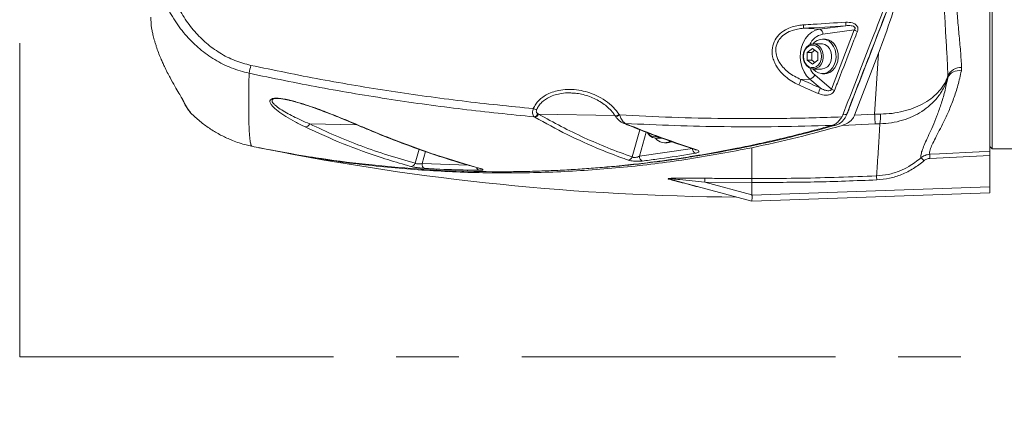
# Model space of a CAD drawing. Header units: millimetres. Extents: x 0 to 8410, y 0 to 5940.
# Tile 246 of 256: x 7191 to 7590, y 2754 to 2915. Entities that reach past the tile are written whole.
import ezdxf

# ---------------------------------------------------------------- set-up
doc = ezdxf.new("R2010")
doc.units = ezdxf.units.MM
doc.header["$LTSCALE"] = 10
doc.linetypes.add('CENTERX2', pattern=[20.32, 12.7, -2.54, 2.54, -2.54])

msp = doc.modelspace()

# ---------------------------------------------------------------- linework, layer by layer
at = {"color": 7, "linetype": 'CENTERX2', "lineweight": 0}
for q in [(7191.147203, 3351.432378), (7853.276078, 2778.379137)]:
    msp.add_line((7191.147203, 2778.379137), q, dxfattribs=at)
at = {"color": 7, "linetype": 'Continuous', "lineweight": 0}
for p, q in [((7583.800717, 3015.33632), (7583.800717, 2861.57839)), ((7584.800719, 2973.044798), (7584.800719, 2862.54482)), ((7244.40687, 2912.742898), (7244.552634, 2911.519334)), ((7517.000019, 2907.044813), (7516.068132, 2907.044813)), ((7509.907697, 2901.632473), (7512.074727, 2903.220222)), ((7509.907697, 2898.457095), (7509.907697, 2901.632473)), ((7511.754681, 2901.632473), (7509.907697, 2901.632473)), ((7511.754681, 2901.632473), (7512.998219, 2902.54359)), ((7511.754681, 2898.457095), (7511.754681, 2901.632473)), ((7512.074727, 2903.220222), (7514.241756, 2901.632473)), ((7515.768695, 2905.15475), (7512.382557, 2905.15475)), ((7514.241756, 2901.632473), (7514.241756, 2898.457095)), ((7512.074727, 2896.869347), (7509.907697, 2898.457095)), ((7511.754681, 2898.457095), (7509.907697, 2898.457095)), ((7512.998219, 2897.545979), (7511.754681, 2898.457095)), ((7514.241756, 2898.457095), (7512.074727, 2896.869347)), ((7529.098472, 2876.219675), (7538.784752, 2901.303694)), ((7512.382557, 2894.934818), (7515.768695, 2894.934818)), ((7516.068132, 2893.044755), (7517.000019, 2893.044755)), ((7414.905279, 2885.176465), (7414.676717, 2885.195181)), ((7259.962982, 2877.659008), (7260.231606, 2877.320573)), ((7260.207689, 2877.305076), (7260.395653, 2877.101705)), ((7432.194075, 2875.971839), (7432.314626, 2875.790164)), ((7520.097381, 2872.136399), (7519.845984, 2872.067139)), ((7448.553688, 2866.934821), (7451.136387, 2866.934821)), ((7285.202225, 2863.615834), (7286.026844, 2863.446736)), ((7287.922925, 2863.065288), (7297.84917, 2861.277625)), ((7452.239263, 2865.044758), (7453.171148, 2865.044758)), ((7583.800717, 2863.544747), (7584.800719, 2862.54482)), ((7584.800719, 2862.54482), (7607.800721, 2862.54482)), ((7583.800717, 2859.940931), (7583.800717, 2847.242758)), ((7413.188538, 2854.101464), (7414.744853, 2854.189798)), ((7414.744823, 2854.190633), (7415.602944, 2854.25286)), ((7487.500698, 2841.40198), (7454.323596, 2850.291774)), ((7487.500719, 2843.959496), (7487.500719, 2848.983452)), ((7583.800717, 2844.764874), (7487.500719, 2841.40198)), ((7487.500719, 2841.40198), (7487.500698, 2841.40198))]:
    msp.add_line(p, q, dxfattribs=at)
at = {"color": 8, "linetype": 'Continuous', "lineweight": 0}
for p, q in [((7508.463667, 2911.41288), (7514.90005, 2911.051557)), ((7514.90005, 2911.051557), (7525.599482, 2912.478611)), ((7528.99222, 2910.762832), (7516.25304, 2909.063742)), ((7519.7069, 2886.789009), (7528.99222, 2910.762832)), ((7537.212419, 2876.604125), (7538.784752, 2901.303694)), ((7572.422384, 2895.568177), (7572.323962, 2894.227192)), ((7507.378655, 2890.706346), (7510.934816, 2890.869424)), ((7515.12304, 2887.284562), (7510.934816, 2890.869424)), ((7513.003929, 2892.526552), (7519.7069, 2886.789009)), ((7566.804162, 2891.413614), (7566.857188, 2892.132923)), ((7257.21497, 2882.369206), (7257.600165, 2881.654427)), ((7399.599454, 2875.408814), (7399.349666, 2875.553057)), ((7400.9535, 2876.748607), (7401.20805, 2876.622722)), ((7401.20805, 2876.622722), (7432.106587, 2876.047537)), ((7433.831288, 2876.490757), (7433.951891, 2876.309082)), ((7529.098472, 2876.219675), (7537.212419, 2876.604125)), ((7537.212419, 2876.604125), (7539.593319, 2876.655504)), ((7308.524824, 2872.705147), (7327.521509, 2872.351453)), ((7439.043837, 2859.290764), (7442.2109, 2870.333001)), ((7537.422839, 2872.654841), (7524.080693, 2872.057483)), ((7539.340882, 2872.727797), (7537.422839, 2872.654841)), ((7444.787285, 2869.328425), (7441.995951, 2859.596178)), ((7351.207844, 2856.759355), (7352.824486, 2862.395928)), ((7441.995951, 2859.596178), (7463.440991, 2862.75284)), ((7487.500719, 2850.611732), (7487.500719, 2863.039538)), ((7355.433575, 2861.505434), (7354.036561, 2856.634543)), ((7583.800717, 2859.940931), (7559.554323, 2858.740852)), ((7354.036561, 2856.634543), (7372.622087, 2855.999395)), ((7465.087996, 2847.358033), (7464.843168, 2847.400353)), ((7487.500719, 2848.983452), (7468.463612, 2849.060461)), ((7468.463612, 2849.060461), (7487.500719, 2843.959496)), ((7487.513923, 2843.880341), (7583.800717, 2847.242758))]:
    msp.add_line(p, q, dxfattribs=at)
at = {"color": 8, "linetype": 'Continuous', "lineweight": 0, "flags": 128}
for points in [[(7510.934816, 2890.869424), (7509.669713, 2892.187521), (7508.620956, 2893.782184), (7507.825491, 2895.597622), (7507.311334, 2897.569582), (7507.096597, 2899.628803), (7507.188843, 2901.702687), (7507.584826, 2903.718159), (7508.270594, 2905.604169), (7509.221994, 2907.294438), (7510.405511, 2908.729241), (7511.779458, 2909.858272), (7513.295439, 2910.641477), (7514.90005, 2911.051557)], [(7508.441997, 2900.044725), (7508.589147, 2898.745939), (7509.018681, 2897.552416), (7509.695795, 2896.560714), (7510.565636, 2895.851419), (7511.557734, 2895.481631), (7512.591719, 2895.481631), (7513.583817, 2895.851419), (7514.453658, 2896.560714), (7515.130774, 2897.552416), (7515.560306, 2898.745939), (7515.707456, 2900.044725), (7515.560306, 2901.34351), (7515.130774, 2902.537152), (7514.453658, 2903.528735), (7513.583817, 2904.23815), (7512.591719, 2904.607818), (7511.557734, 2904.607818), (7510.565636, 2904.23815), (7509.695795, 2903.528735), (7509.018681, 2902.537152), (7508.589147, 2901.34351), (7508.441997, 2900.044725)], [(7257.262758, 2882.150695), (7257.311053, 2882.055447), (7257.600165, 2881.654427)], [(7433.831288, 2876.490757), (7433.415013, 2876.257107), (7433.026413, 2876.074359), (7432.689617, 2875.953838), (7432.425535, 2875.903175), (7432.250573, 2875.925347), (7432.193219, 2875.97315)], [(7433.951891, 2876.309082), (7433.535608, 2876.075432), (7433.147001, 2875.892684), (7432.810194, 2875.772163), (7432.546104, 2875.72138), (7432.371131, 2875.743672), (7432.314641, 2875.790164)], [(7524.368866, 2876.410768), (7525.226123, 2876.454517), (7525.871257, 2876.487419)], [(7537.212419, 2876.604125), (7537.247765, 2875.928208), (7537.281412, 2875.287578), (7537.312872, 2874.69165), (7537.341687, 2874.14901), (7537.367436, 2873.667523), (7537.389754, 2873.254106), (7537.40831, 2872.914955), (7537.422839, 2872.654841)], [(7521.591104, 2872.212455), (7520.946118, 2872.179672), (7520.097381, 2872.136399)], [(7559.519446, 2860.375568), (7563.513174, 2860.573217), (7579.488031, 2861.364529), (7583.800717, 2861.57839)], [(7377.481482, 2854.601309), (7377.580761, 2854.577109), (7377.812288, 2854.554817)]]:
    msp.add_lwpolyline(points, dxfattribs=at)
at = {"color": 7, "linetype": 'Continuous', "lineweight": 0, "flags": 128}
for points in [[(7512.297221, 2894.935891), (7512.380312, 2894.839093), (7513.385574, 2893.928334), (7514.525349, 2893.324182), (7515.742485, 2893.056914), (7516.975951, 2893.140242), (7518.163896, 2893.569634), (7519.246749, 2894.323871), (7520.170214, 2895.364806), (7520.887985, 2896.640584), (7521.364066, 2898.08695), (7521.574586, 2899.631545), (7521.508991, 2901.196763), (7521.17057, 2902.704284), (7520.57629, 2904.078529), (7519.755951, 2905.250356), (7518.750691, 2906.161234), (7517.610916, 2906.765387), (7516.39378, 2907.032535), (7515.160314, 2906.949327), (7513.972369, 2906.519816), (7512.889515, 2905.765698), (7512.297221, 2905.153558)], [(7517.000019, 2893.044755), (7517.907838, 2893.140242), (7519.095781, 2893.569634), (7520.178637, 2894.323871), (7521.1021, 2895.364806), (7521.81987, 2896.640584), (7522.295951, 2898.08695), (7522.506474, 2899.631545), (7522.440879, 2901.196763), (7522.102455, 2902.704284), (7521.508175, 2904.078529), (7520.687836, 2905.250356), (7519.682578, 2906.161234), (7518.542803, 2906.765387), (7517.325665, 2907.032535), (7517.000019, 2907.044813)], [(7508.941448, 2902.698562), (7508.942037, 2902.699873), (7509.634097, 2903.779313), (7510.529998, 2904.58183), (7511.563294, 2905.047938), (7512.657351, 2905.142829), (7513.731028, 2904.859707), (7514.704696, 2904.219434), (7515.506142, 2903.269574), (7516.075925, 2902.080581), (7516.371787, 2900.740549), (7516.371787, 2899.3489), (7516.075925, 2898.008988), (7515.506142, 2896.819875), (7514.704696, 2895.870015), (7513.731028, 2895.229861), (7512.657351, 2894.94662), (7511.563294, 2895.04163), (7510.529998, 2895.507619), (7509.634097, 2896.310136), (7508.949819, 2897.373483)], [(7515.768695, 2905.15475), (7516.043489, 2905.142829), (7517.117168, 2904.859707), (7518.090834, 2904.219434), (7518.89228, 2903.269574), (7519.462063, 2902.080581), (7519.757925, 2900.740549), (7519.757925, 2899.3489), (7519.462063, 2898.008988), (7518.89228, 2896.819875), (7518.090834, 2895.870015), (7517.117168, 2895.229861), (7516.043489, 2894.94662), (7515.768695, 2894.934818)], [(7525.973446, 2876.527474), (7525.973349, 2876.527235), (7525.955367, 2876.506374), (7525.920915, 2876.492903), (7525.871257, 2876.487419)], [(7453.171148, 2865.044758), (7454.078968, 2865.140245), (7455.019905, 2865.449593)]]:
    msp.add_lwpolyline(points, dxfattribs=at)
at = {"color": 8, "linetype": 'Continuous', "lineweight": 0}
for centre, radius, start, end in [((7574.547632, 2916.707466), 49.130485, 183.29943946, 184.93778375), ((7538.648535, 2914.493076), 30.34162, 183.17196297, 185.8265432), ((7514.284348, 2909.178126), 1.972012, 356.67475832, 71.80692667), ((7532.364847, 2916.341188), 6.51864, 238.84319465, 251.04025466), ((7517.645774, 2901.847179), 7.349727, 100.92328991, 156.2743826), ((7090.437264, 2938.2615), 198.736343, 346.89730669, 347.8396783), ((7518.744814, 2899.037664), 8.680572, 205.61272072, 228.59718892), ((7571.407822, 2889.203233), 5.106807, 79.66543259, 154.35268108), ((7572.223338, 2889.665132), 5.9064, 88.06876594, 155.30319046), ((7498.203546, 2892.81512), 9.414327, 332.4623996, 347.0561358), ((7510.287639, 2893.797825), 2.999062, 282.46206705, 334.9195677), ((7506.069695, 2889.332858), 9.282164, 332.45805671, 347.25161071), ((7523.082015, 2892.354445), 6.508877, 238.76561376, 250.94063327), ((7400.913335, 2883.09943), 4.612563, 245.96641442, 263.88144351), ((7399.007779, 2877.685248), 2.159428, 279.10955844, 334.29451535), ((7399.252008, 2877.541986), 2.161283, 279.25096231, 334.8282704), ((7518.003772, 2876.071115), 21.597455, 351.09471488, 1.55051166), ((7306.6584, 2873.480867), 2.021207, 272.05484812, 337.43132561), ((7329.828585, 2872.529828), 1.064531, 246.43631816, 273.16379397), ((7448.261339, 2870.658519), 3.204969, 211.31309579, 285.81416911), ((7465.678277, 2862.787022), 2.237547, 180.87530024, 241.98628603), ((7465.001154, 2863.292684), 1.16017, 250.65142991, 280.90278597), ((7437.176414, 2859.98824), 1.993425, 279.58021923, 339.51953086), ((7444.15769, 2859.551164), 2.162208, 178.80709509, 241.91646052), ((7552.451915, 2854.016779), 6.041161, 38.49748938, 54.54971041), ((7579.07829, 2859.97512), 19.562942, 178.82708698, 183.61731671), ((7349.448321, 2857.316542), 1.845638, 271.50016993, 342.42858597), ((7355.881154, 2856.315517), 1.871977, 170.1876719, 242.08284397), ((7377.62167, 2855.315671), 1.528037, 191.7326788, 246.76525464), ((7453.962051, 2848.937924), 1.401294, 75.0481155, 93.66097251), ((7451.458952, 2849.540047), 17.011421, 358.38450382, 3.87062844), ((7558.508384, 2851.203804), 20.487469, 178.79061396, 183.34061719), ((7464.898208, 2845.783022), 1.618267, 75.04414197, 91.94911328)]:
    msp.add_arc(centre, radius, start, end, dxfattribs=at)
at = {"color": 7, "linetype": 'Continuous', "lineweight": 0}
for centre, radius, start, end in [((7435.997416, 2873.964105), 1.106311, 246.25681811, 282.85214708), ((7448.550905, 2870.57916), 3.605934, 204.13411436, 294.18881115), ((7452.218022, 2869.763596), 4.696376, 217.02066516, 298.36083547), ((7487.500719, 3848.044765), 1005, 258.717778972, 269.646402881)]:
    msp.add_arc(centre, radius, start, end, dxfattribs=at)
at = {"color": 8, "linetype": 'Continuous', "lineweight": 0}
for centre, major_axis, ratio, start_param, end_param in [((7551.470919, 2600.030003), (3398.711114, 209.972845), 0.0920506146, 1.5727215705, 1.5777636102), ((6844.680936, 5046.096698), (4024.698143, -2446.646986), 0.3405066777, 5.0784496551, 5.0803592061)]:
    msp.add_ellipse(centre, major_axis=major_axis, ratio=ratio, start_param=start_param, end_param=end_param, dxfattribs=at)
at = {"color": 7, "linetype": 'Continuous', "lineweight": 0}
msp.add_ellipse((7530.481281, 2832.991236), major_axis=(42.974267, -11.018947), ratio=0.0667578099, start_param=3.1587082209, end_param=3.1834966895, dxfattribs=at)
at = {"color": 8, "linetype": 'Continuous', "lineweight": 0}
for points, knots in [([(7283.999569, 2893.208549), (7281.569676, 2893.859176), (7276.708987, 2895.160671), (7269.996362, 2898.589408), (7263.945674, 2902.939919), (7258.524064, 2908.238877), (7253.855136, 2914.396764), (7250.298603, 2920.775877), (7247.751758, 2926.980839), (7246.004055, 2932.848201), (7244.691634, 2939.257029), (7244.364723, 2943.728607), (7244.185782, 2946.176216)], [0, 0, 0, 0, 0.1041081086, 0.2082548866, 0.3110895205, 0.41397637, 0.5244851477, 0.6350525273, 0.7216756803, 0.8085216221, 0.8951904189, 1, 1, 1, 1]), ([(7248.852259, 2944.959805), (7249.013934, 2942.708306), (7249.375146, 2937.678036), (7251.102314, 2929.981218), (7253.883387, 2922.466953), (7257.540996, 2915.787544), (7261.740473, 2910.149039), (7266.62825, 2905.293326), (7272.077206, 2901.315089), (7278.132436, 2898.179203), (7282.520729, 2896.991717), (7284.714362, 2896.398112)], [0, 0, 0, 0, 0.1065226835, 0.2379916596, 0.3693865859, 0.4801328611, 0.5908138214, 0.69289811, 0.7949198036, 0.897483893, 1, 1, 1, 1]), ([(7566.857188, 2892.132923), (7566.774274, 2894.455417), (7566.608439, 2899.100657), (7566.126932, 2906.546925), (7565.677963, 2914.329051), (7565.290809, 2923.292131), (7565.353484, 2929.831695), (7565.389111, 2933.548972)], [0, 0, 0, 0, 0.186006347, 0.3720329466, 0.5613528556, 0.7506602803, 1, 1, 1, 1]), ([(7570.160805, 2934.924171), (7570.136286, 2933.069506), (7570.087153, 2929.352923), (7570.27297, 2923.135805), (7570.700871, 2916.334916), (7571.342431, 2909.059953), (7572.020101, 2902.075356), (7572.288295, 2897.737149), (7572.422384, 2895.568177)], [0, 0, 0, 0, 0.1273762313, 0.2552506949, 0.4392128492, 0.6232002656, 0.8116115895, 1, 1, 1, 1]), ([(7525.871257, 2876.487419), (7528.939041, 2884.412434), (7534.057069, 2897.633853), (7541.205566, 2916.163972), (7545.286392, 2926.768989), (7547.326802, 2932.071492)], [0, 0, 0, 0, 0.4279670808, 0.7139838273, 1, 1, 1, 1]), ([(7508.3534, 2912.814185), (7509.684039, 2912.897149), (7515.398888, 2913.253464), (7521.114099, 2913.607893), (7525.498587, 2913.879797)], [0, 0, 0, 0, 0.2328389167, 1, 1, 1, 1]), ([(7525.498587, 2913.879797), (7526.430783, 2913.875471), (7527.726124, 2913.86946), (7529.239154, 2913.230415), (7529.992899, 2912.604139), (7530.39177, 2911.843206), (7530.501286, 2911.024273), (7530.338206, 2910.480564), (7530.246916, 2910.176203)], [0, 0, 0, 0, 0.37017586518, 0.51438046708, 0.6598510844, 0.76381622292, 0.86778760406, 1, 1, 1, 1]), ([(7506.551302, 2888.462588), (7505.586695, 2888.935035), (7503.657984, 2889.879683), (7501.172528, 2891.708797), (7499.078719, 2893.761797), (7497.54983, 2895.840978), (7496.495648, 2897.936753), (7495.727366, 2900.404742), (7495.584023, 2903.48939), (7496.722362, 2906.793063), (7498.955388, 2909.469793), (7501.628647, 2911.192972), (7504.377487, 2912.209895), (7506.554856, 2912.66508), (7507.891324, 2912.775878), (7508.3534, 2912.814185)], [0, 0, 0, 0, 0.0866528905, 0.1732607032, 0.2497428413, 0.3261371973, 0.3849687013, 0.4437347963, 0.5408937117, 0.6384159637, 0.7280335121, 0.8225670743, 0.8926875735, 0.9628973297, 1, 1, 1, 1]), ([(7508.463667, 2911.41288), (7508.045366, 2911.381766), (7506.845179, 2911.292496), (7504.882961, 2910.915153), (7502.415005, 2910.061396), (7500.017486, 2908.604629), (7498.026755, 2906.314885), (7497.056545, 2903.465997), (7497.268066, 2900.828252), (7498.02421, 2898.734197), (7499.037668, 2896.945581), (7500.476302, 2895.181376), (7502.429811, 2893.441447), (7504.725629, 2891.897007), (7506.494156, 2891.103303), (7507.378655, 2890.706346)], [0, 0, 0, 0, 0.0379328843, 0.1088369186, 0.1796328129, 0.2729778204, 0.3598754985, 0.4537765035, 0.5484063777, 0.6069187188, 0.6655148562, 0.7432853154, 0.8211571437, 0.9105546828, 1, 1, 1, 1]), ([(7530.246916, 2910.176203), (7529.783791, 2908.979321), (7527.468179, 2902.994949), (7524.371839, 2895.003394), (7521.735811, 2888.21048), (7520.956556, 2886.20238)], [0, 0, 0, 0, 0.1497300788, 0.74864587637, 1, 1, 1, 1]), ([(7528.99222, 2910.762832), (7529.09982, 2910.915115), (7529.252877, 2911.131731), (7529.296113, 2911.44631), (7529.26582, 2911.647745), (7529.187173, 2911.810196), (7529.014106, 2912.00838), (7528.782287, 2912.158444), (7528.348297, 2912.341696), (7527.288881, 2912.574441), (7526.321039, 2912.519541), (7525.599482, 2912.478611)], [0, 0, 0, 0, 0.1207556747, 0.1717699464, 0.2011445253, 0.248153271, 0.27901867, 0.3570918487, 0.4075243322, 0.5582904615, 1, 1, 1, 1]), ([(7284.714362, 2896.398112), (7294.141879, 2894.451234), (7312.996906, 2890.557477), (7341.522301, 2885.808864), (7370.195687, 2881.793431), (7389.421739, 2879.85564), (7399.034767, 2878.886745)], [0, 0, 0, 0, 0.2495454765, 0.4990908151, 0.749545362, 1, 1, 1, 1]), ([(7572.323962, 2894.227192), (7571.88015, 2892.225562), (7570.992435, 2888.221894), (7569.19575, 2882.798897), (7567.213549, 2877.824179), (7565.213313, 2873.529061), (7563.356715, 2869.886755), (7561.740981, 2866.822251), (7560.437748, 2864.228455), (7559.695581, 2862.385982), (7559.411783, 2861.123156), (7559.483497, 2860.62519), (7559.519446, 2860.375568)], [0, 0, 0, 0, 0.111062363, 0.222147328, 0.3359437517, 0.4497434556, 0.5510638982, 0.6523675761, 0.7562577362, 0.8601111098, 0.92987619, 1, 1, 1, 1]), ([(7283.999569, 2893.208549), (7283.956867, 2891.076896), (7283.871463, 2886.813591), (7283.825805, 2881.326096), (7283.840856, 2876.514799), (7283.927727, 2872.207657), (7284.098934, 2868.564742), (7284.372822, 2865.797548), (7284.732131, 2864.02117), (7285.048876, 2863.750285), (7285.207248, 2863.614843)], [0, 0, 0, 0, 0.1138220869, 0.2276441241, 0.342049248, 0.4564543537, 0.5918471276, 0.7272398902, 0.863619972, 1, 1, 1, 1]), ([(7399.349666, 2875.553057), (7389.685075, 2876.522284), (7370.355895, 2878.460737), (7341.458279, 2882.496758), (7312.640012, 2887.288084), (7293.54638, 2891.235061), (7283.999569, 2893.208549)], [0, 0, 0, 0, 0.24954006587, 0.49908005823, 0.74954015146, 1, 1, 1, 1]), ([(7566.804162, 2891.413614), (7566.749029, 2891.222357), (7566.308008, 2889.692447), (7565.122311, 2886.897859), (7562.779523, 2883.367697), (7559.829585, 2880.292549), (7556.466804, 2877.737316), (7552.66372, 2875.663026), (7548.514128, 2874.099325), (7544.039193, 2873.041154), (7540.906886, 2872.832243), (7539.340882, 2872.727797)], [0, 0, 0, 0, 0.0192146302, 0.1537019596, 0.288160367, 0.410028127, 0.5318620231, 0.6481567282, 0.76441929, 0.8822209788, 1, 1, 1, 1]), ([(7539.593319, 2876.655504), (7541.157001, 2876.726892), (7544.284657, 2876.86968), (7548.745481, 2877.713564), (7552.876422, 2878.986586), (7556.655757, 2880.693737), (7559.990435, 2882.810654), (7562.907343, 2885.37011), (7565.212741, 2888.318959), (7566.374403, 2890.66926), (7566.801049, 2891.962726), (7566.857188, 2892.132923)], [0, 0, 0, 0, 0.1176784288, 0.2353788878, 0.3515026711, 0.4676589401, 0.589325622, 0.7110273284, 0.8453223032, 0.9796472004, 1, 1, 1, 1]), ([(7555.955767, 2858.938024), (7555.943078, 2859.522623), (7555.921358, 2860.523356), (7556.738621, 2862.830652), (7557.805063, 2865.309151), (7559.177042, 2868.28107), (7560.75458, 2871.790208), (7562.428996, 2875.837784), (7564.091453, 2880.484435), (7565.635788, 2885.620255), (7566.414726, 2889.482601), (7566.804162, 2891.413614)], [0, 0, 0, 0, 0.1433191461, 0.245337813, 0.3473764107, 0.4515664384, 0.5557676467, 0.6658311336, 0.7758912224, 0.8879549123, 1, 1, 1, 1]), ([(7399.034767, 2878.886745), (7399.35005, 2879.494767), (7399.980766, 2880.711103), (7401.33671, 2882.289312), (7402.92992, 2883.630947), (7404.926318, 2884.846024), (7407.337448, 2885.823759), (7410.384238, 2886.533792), (7413.795035, 2886.77114), (7417.491938, 2886.457105), (7421.118144, 2885.609268), (7424.774677, 2884.20203), (7428.308438, 2882.164292), (7431.496086, 2879.58268), (7433.084033, 2877.48016), (7433.831288, 2876.490757)], [0, 0, 0, 0, 0.0514233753, 0.1028713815, 0.1540418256, 0.2052496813, 0.274186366, 0.3432035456, 0.431909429, 0.5207019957, 0.6108350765, 0.7009811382, 0.8045540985, 0.9080272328, 1, 1, 1, 1]), ([(7514.299936, 2885.040805), (7513.090366, 2885.574546), (7510.507403, 2886.714319), (7507.924607, 2887.855701), (7506.551302, 2888.462588)], [0, 0, 0, 0, 0.4682874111, 1, 1, 1, 1]), ([(7520.956556, 2886.20238), (7520.813302, 2885.92656), (7520.527071, 2885.37545), (7519.67069, 2884.740501), (7518.397892, 2884.309945), (7516.481913, 2884.267582), (7515.107283, 2884.754707), (7514.299936, 2885.040805)], [0, 0, 0, 0, 0.12693043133, 0.25361648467, 0.41942082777, 0.65901417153, 1, 1, 1, 1]), ([(7515.12304, 2887.284562), (7515.725563, 2886.965937), (7516.718582, 2886.44081), (7518.060118, 2886.104742), (7518.87376, 2886.112661), (7519.278688, 2886.260466), (7519.490519, 2886.407215), (7519.634379, 2886.57633), (7519.685356, 2886.725827), (7519.7069, 2886.789009)], [0, 0, 0, 0, 0.3959604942, 0.6525828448, 0.8070015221, 0.8712610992, 0.9075506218, 0.9609280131, 1, 1, 1, 1]), ([(7257.600165, 2881.654427), (7257.706455, 2881.427534), (7258.237945, 2880.292983), (7259.125339, 2878.761667), (7260.083762, 2877.509262), (7260.395653, 2877.101705)], [0, 0, 0, 0, 0.1442964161, 0.7215368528, 1, 1, 1, 1]), ([(7306.730873, 2871.46096), (7305.353987, 2872.14319), (7302.595948, 2873.509764), (7298.843802, 2875.645248), (7295.631491, 2877.821032), (7293.606016, 2879.650378), (7292.524754, 2881.0938), (7292.301597, 2882.050954), (7292.775821, 2882.725956), (7293.854195, 2883.063868), (7295.237542, 2883.127989), (7297.142154, 2882.959301), (7299.310277, 2882.56697), (7301.618636, 2882.015628), (7304.485787, 2881.216941), (7307.889417, 2880.144199), (7311.690584, 2878.803702), (7316.790809, 2876.879213), (7323.000962, 2874.394814), (7327.591185, 2872.44318), (7329.887337, 2871.46692)], [0, 0, 0, 0, 0.0860593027, 0.1723852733, 0.2583367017, 0.3438841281, 0.3869595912, 0.4298473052, 0.4644494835, 0.4854480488, 0.5065990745, 0.5251257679, 0.5534999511, 0.5795809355, 0.6057355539, 0.6579432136, 0.7104293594, 0.7628851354, 0.8813888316, 1, 1, 1, 1]), ([(7295.851341, 2882.968471), (7295.784035, 2882.974534), (7295.299729, 2883.018163), (7294.831198, 2882.98409), (7294.13306, 2882.896078), (7293.435793, 2882.653137), (7293.17604, 2882.051439), (7293.6046, 2881.200818), (7294.725805, 2880.058322), (7296.546656, 2878.710582), (7299.943278, 2876.672894), (7303.972399, 2874.654933), (7307.348697, 2873.208877), (7308.524824, 2872.705147)], [0, 0, 0, 0, 0.0048704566, 0.0350457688, 0.0428021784, 0.0810596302, 0.1462464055, 0.2289652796, 0.313839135, 0.4476039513, 0.5815114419, 0.8542203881, 1, 1, 1, 1]), ([(7414.676717, 2885.195181), (7414.393803, 2885.222109), (7412.994998, 2885.355246), (7410.712666, 2885.134787), (7407.927885, 2884.54831), (7405.152658, 2883.479494), (7402.88197, 2881.940542), (7401.258925, 2880.105899), (7400.700711, 2879.04394), (7400.4217, 2878.513143)], [0, 0, 0, 0, 0.0507195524, 0.2507716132, 0.4039175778, 0.556847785, 0.779095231, 0.8895855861, 1, 1, 1, 1]), ([(7399.349666, 2875.553057), (7399.191941, 2875.752528), (7398.906498, 2876.113523), (7398.743415, 2877.039137), (7398.793347, 2877.979566), (7398.966193, 2878.629063), (7399.034767, 2878.886745)], [0, 0, 0, 0, 0.3124333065, 0.5654280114, 0.8275882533, 1, 1, 1, 1]), ([(7400.4217, 2878.513143), (7400.371108, 2878.380157), (7400.248473, 2878.057804), (7400.253325, 2877.739037), (7400.32226, 2877.400169), (7400.496163, 2877.038431), (7400.786536, 2876.854415), (7400.9535, 2876.748607)], [0, 0, 0, 0, 0.1586213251, 0.3844940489, 0.4026927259, 0.6565498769, 1, 1, 1, 1]), ([(7437.508176, 2858.022616), (7436.745524, 2858.294317), (7432.932021, 2859.65291), (7424.564559, 2862.920032), (7412.593004, 2868.259131), (7403.932882, 2873.024351), (7399.599454, 2875.408814)], [0, 0, 0, 0, 0.0580241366, 0.2901392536, 0.6447936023, 1, 1, 1, 1]), ([(7401.20805, 2876.622722), (7404.238611, 2874.934865), (7410.299747, 2871.559145), (7419.673008, 2867.041888), (7429.229571, 2862.890316), (7435.772413, 2860.490616), (7439.043837, 2859.290764)], [0, 0, 0, 0, 0.2496138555, 0.4992286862, 0.7496140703, 1, 1, 1, 1]), ([(7433.951891, 2876.309082), (7441.022052, 2875.960697), (7455.165807, 2875.263756), (7477.242405, 2874.801466), (7500.170129, 2874.779847), (7516.006271, 2875.266422), (7523.926745, 2875.509784)], [0, 0, 0, 0, 0.23592358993, 0.47196175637, 0.73590074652, 1, 1, 1, 1]), ([(7433.951891, 2876.309082), (7434.206179, 2875.727145), (7434.735114, 2874.516678), (7435.563572, 2873.41223), (7436.067573, 2873.021795), (7436.2435, 2872.885511)], [0, 0, 0, 0, 0.3760475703, 0.7822038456, 1, 1, 1, 1]), ([(7349.496639, 2855.471537), (7348.711076, 2855.687891), (7344.783052, 2856.769719), (7335.53043, 2859.596131), (7321.938211, 2864.459591), (7311.802904, 2869.125826), (7306.730873, 2871.46096)], [0, 0, 0, 0, 0.0531204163, 0.265616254, 0.6324909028, 1, 1, 1, 1]), ([(7308.524824, 2872.705147), (7311.952538, 2871.101726), (7318.807973, 2867.89488), (7329.388623, 2863.700558), (7340.162815, 2859.918432), (7347.526166, 2857.812381), (7351.207844, 2856.759355)], [0, 0, 0, 0, 0.2495992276, 0.4991989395, 0.7495993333, 1, 1, 1, 1]), ([(7329.887337, 2871.46692), (7330.741388, 2871.104399), (7335.011855, 2869.291705), (7345.182323, 2865.199409), (7360.350897, 2859.66922), (7371.988638, 2856.260552), (7377.812288, 2854.554817)], [0, 0, 0, 0, 0.052940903, 0.2647176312, 0.6320568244, 1, 1, 1, 1]), ([(7436.2435, 2872.885511), (7437.096202, 2872.534937), (7441.359912, 2870.781989), (7451.051041, 2866.975781), (7459.825018, 2863.989732), (7465.220592, 2862.153456)], [0, 0, 0, 0, 0.08780459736, 0.43904366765, 1, 1, 1, 1]), ([(7519.846029, 2872.06702), (7512.6028, 2871.871196), (7498.112674, 2871.47945), (7476.925887, 2871.51914), (7456.296863, 2871.940177), (7442.928916, 2872.570354), (7436.2435, 2872.885511)], [0, 0, 0, 0, 0.2599109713, 0.5199535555, 0.7599249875, 1, 1, 1, 1]), ([(7538.025479, 2851.636216), (7538.10749, 2852.90385), (7538.271513, 2855.439116), (7538.582519, 2860.345202), (7538.934412, 2865.98982), (7539.205392, 2870.481805), (7539.340882, 2872.727797)], [0, 0, 0, 0, 0.2492678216, 0.49853548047, 0.74926785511, 1, 1, 1, 1]), ([(7465.220592, 2862.153456), (7465.469317, 2862.055862), (7465.967118, 2861.860537), (7466.190113, 2861.525756), (7465.97287, 2861.211841), (7465.406224, 2860.966383), (7464.857917, 2860.857447), (7464.627339, 2860.811636)], [0, 0, 0, 0, 0.21504149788, 0.43038617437, 0.64060981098, 0.84886711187, 1, 1, 1, 1]), ([(7443.139813, 2857.64353), (7442.717265, 2857.603265), (7441.870674, 2857.522593), (7440.381463, 2857.542552), (7439.025085, 2857.668272), (7438.069022, 2857.844744), (7437.66136, 2857.974033), (7437.508176, 2858.022616)], [0, 0, 0, 0, 0.2369586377, 0.4747563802, 0.6895950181, 0.8833613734, 1, 1, 1, 1]), ([(7439.043837, 2859.290764), (7439.113447, 2859.246122), (7439.277004, 2859.14123), (7439.555246, 2859.072559), (7439.918515, 2859.032366), (7440.189099, 2859.038046), (7440.698446, 2859.101302), (7441.312258, 2859.254507), (7441.762156, 2859.479341), (7441.995951, 2859.596178)], [0, 0, 0, 0, 0.1108873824, 0.2605440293, 0.2894374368, 0.4579225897, 0.4923573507, 0.7361980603, 1, 1, 1, 1]), ([(7464.627339, 2860.811636), (7463.586269, 2860.636814), (7458.380705, 2859.762669), (7451.219255, 2858.683143), (7445.089842, 2857.894448), (7443.139813, 2857.64353)], [0, 0, 0, 0, 0.14563190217, 0.72818882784, 1, 1, 1, 1]), ([(7538.025479, 2851.636216), (7539.611592, 2851.785799), (7542.831369, 2852.089448), (7547.187322, 2853.482806), (7551.716029, 2855.613864), (7554.354429, 2857.682497), (7555.955767, 2858.938024)], [0, 0, 0, 0, 0.2415609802, 0.4903636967, 0.690683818, 1, 1, 1, 1]), ([(7557.179942, 2857.777283), (7555.804849, 2856.681629), (7553.013836, 2854.457788), (7548.261844, 2852.119813), (7543.23154, 2850.504673), (7539.797595, 2850.176453), (7538.055728, 2850.009963)], [0, 0, 0, 0, 0.2509389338, 0.5093286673, 0.7511072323, 1, 1, 1, 1]), ([(7555.955767, 2858.938024), (7556.487699, 2859.325525), (7557.554708, 2860.102819), (7558.863248, 2860.284473), (7559.519446, 2860.375568)], [0, 0, 0, 0, 0.4985265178, 1, 1, 1, 1]), ([(7559.554323, 2858.740852), (7559.116491, 2858.680417), (7558.242214, 2858.559741), (7557.533658, 2858.037826), (7557.179942, 2857.777283)], [0, 0, 0, 0, 0.50079284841, 1, 1, 1, 1]), ([(7355.004704, 2854.66139), (7354.609539, 2854.689445), (7353.818607, 2854.745598), (7352.420511, 2854.914738), (7351.100794, 2855.120429), (7350.109159, 2855.314634), (7349.66638, 2855.428056), (7349.496639, 2855.471537)], [0, 0, 0, 0, 0.2249552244, 0.4502531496, 0.6656784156, 0.8718365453, 1, 1, 1, 1]), ([(7351.207844, 2856.759355), (7351.287016, 2856.72032), (7351.49088, 2856.619806), (7351.98689, 2856.501804), (7352.673361, 2856.449873), (7353.409066, 2856.491497), (7353.824115, 2856.586113), (7354.036561, 2856.634543)], [0, 0, 0, 0, 0.12606363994, 0.32460869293, 0.53360697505, 0.7612738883, 1, 1, 1, 1]), ([(7377.01886, 2853.911564), (7375.968773, 2853.925889), (7370.718128, 2853.997515), (7363.378411, 2854.220601), (7357.092949, 2854.551466), (7355.004704, 2854.66139)], [0, 0, 0, 0, 0.14305298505, 0.71529293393, 1, 1, 1, 1]), ([(7377.812288, 2854.554817), (7378.045368, 2854.481996), (7378.511786, 2854.336275), (7378.718011, 2854.144621), (7378.515387, 2854.001918), (7377.93957, 2853.917222), (7377.320754, 2853.913419), (7377.01886, 2853.911564)], [0, 0, 0, 0, 0.2008875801, 0.4019959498, 0.6007243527, 0.8052109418, 1, 1, 1, 1]), ([(7453.872575, 2850.336358), (7453.800008, 2850.358477), (7453.654208, 2850.402916), (7453.612104, 2850.471144), (7453.745902, 2850.535274), (7454.141736, 2850.604087), (7455.039087, 2850.672081), (7456.388101, 2850.720921), (7459.155965, 2850.760117), (7463.180381, 2850.758431), (7466.679765, 2850.711751), (7468.43157, 2850.688383)], [0, 0, 0, 0, 0.0267443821, 0.0537338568, 0.0771737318, 0.1101777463, 0.1712679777, 0.2718031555, 0.372823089, 0.6860328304, 1, 1, 1, 1]), ([(7464.843168, 2847.400353), (7464.262066, 2847.555901), (7462.518532, 2848.022606), (7459.371624, 2848.864667), (7456.228471, 2849.705925), (7454.337679, 2850.211897), (7453.872575, 2850.336358)], [0, 0, 0, 0, 0.1767133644, 0.5302093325, 0.8844391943, 1, 1, 1, 1]), ([(7468.463612, 2849.060461), (7466.765675, 2849.249419), (7463.371508, 2849.627146), (7458.958165, 2850.079668), (7455.954586, 2850.357809), (7454.5927, 2850.433969), (7454.213186, 2850.432441), (7454.104866, 2850.415622), (7454.071936, 2850.399261), (7454.078595, 2850.378934), (7454.145554, 2850.344105), (7454.23915, 2850.314793), (7454.314132, 2850.294354), (7454.323596, 2850.291774)], [0, 0, 0, 0, 0.3305717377, 0.6608114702, 0.8638820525, 0.9195832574, 0.945555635, 0.9559273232, 0.9615399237, 0.971546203, 0.9796178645, 0.9974272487, 1, 1, 1, 1]), ([(7468.43157, 2850.688383), (7469.764073, 2850.671271), (7476.120407, 2850.589642), (7482.476822, 2850.60198), (7487.500719, 2850.611732)], [0, 0, 0, 0, 0.2096337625, 1, 1, 1, 1]), ([(7487.500719, 2850.611732), (7488.833164, 2850.605841), (7495.495566, 2850.576386), (7512.342149, 2850.669555), (7527.847816, 2851.253153), (7538.025479, 2851.636216)], [0, 0, 0, 0, 0.0791060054, 0.3955404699, 1, 1, 1, 1]), ([(7538.055728, 2850.009963), (7529.635262, 2849.674169), (7512.78843, 2849.002345), (7495.931924, 2848.989751), (7487.500719, 2848.983452)], [0, 0, 0, 0, 0.4998248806, 1, 1, 1, 1]), ([(7609.600729, 2766.327545), (7609.573997, 2748.228809), (7609.538353, 2724.096497), (7609.700538, 2693.931364), (7609.827703, 2675.832777), (7609.617667, 2656.803259), (7608.597949, 2636.865143), (7606.826473, 2616.044318), (7604.657547, 2595.254791), (7602.328539, 2574.47962), (7597.439446, 2525.953954), (7588.832889, 2431.35121), (7579.571655, 2333.113222), (7572.530191, 2258.954715), (7569.617056, 2227.136896), (7567.187767, 2195.284024), (7565.406528, 2163.39348), (7565.158964, 2142.109954), (7565.035201, 2131.469771)], [0, 0, 0, 0, 0.0852559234, 0.1136776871, 0.1420991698, 0.1705154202, 0.2033100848, 0.2361134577, 0.2689377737, 0.3017703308, 0.3345893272, 0.4986766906, 0.749241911, 0.7993999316, 0.8495800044, 0.8997456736, 0.9498802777, 1, 1, 1, 1])]:
    msp.add_open_spline(points, degree=3, knots=knots, dxfattribs=at)
at = {"color": 7, "linetype": 'Continuous', "lineweight": 0}
for points, knots in [([(7545.844267, 2932.04622), (7544.384056, 2928.250865), (7540.883801, 2919.15306), (7533.732492, 2900.603451), (7528.025725, 2885.858949), (7524.368866, 2876.410768)], [0, 0, 0, 0, 0.2045250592, 0.4902648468, 1, 1, 1, 1]), ([(7525.97273, 2876.527712), (7526.458126, 2877.779847), (7533.634613, 2896.292422), (7540.769261, 2914.831079), (7547.421343, 2932.115838)], [0, 0, 0, 0, 0.0676369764, 1, 1, 1, 1]), ([(7548.677075, 2930.911467), (7547.170075, 2925.906749), (7544.152884, 2915.886712), (7540.575391, 2906.168127), (7538.784752, 2901.303694)], [0, 0, 0, 0, 0.4994710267, 1, 1, 1, 1]), ([(7244.195736, 2915.998504), (7244.235306, 2915.148162), (7244.284191, 2914.097662), (7244.390804, 2912.960118), (7244.411117, 2912.743375)], [0, 0, 0, 0, 0.8094643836, 1, 1, 1, 1]), ([(7244.552634, 2911.519334), (7244.603835, 2911.204017), (7244.707525, 2910.565462), (7245.029203, 2908.996547), (7245.477397, 2907.21662), (7245.970139, 2905.529539), (7246.50973, 2903.841367), (7247.279032, 2901.68049), (7248.169336, 2899.454983), (7248.990557, 2897.559793), (7249.884072, 2895.613674), (7250.914172, 2893.514962), (7252.369862, 2890.732012), (7254.006658, 2887.83266), (7255.601952, 2885.145276), (7256.73202, 2883.290415), (7257.091599, 2882.604531), (7257.21497, 2882.369206)], [0, 0, 0, 0, 0.07225244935, 0.14632029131, 0.21000644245, 0.24212137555, 0.27529737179, 0.32439106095, 0.3733089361, 0.40944141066, 0.44653120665, 0.50811253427, 0.57123219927, 0.6921069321, 0.81607629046, 0.93689627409, 1, 1, 1, 1]), ([(7508.851844, 2902.63097), (7508.747757, 2902.421849), (7508.463199, 2901.850145), (7508.283736, 2900.947519), (7508.258841, 2900.284703), (7508.249828, 2900.044725)], [0, 0, 0, 0, 0.2689719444, 0.7353239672, 1, 1, 1, 1]), ([(7508.249828, 2900.044725), (7508.257885, 2899.817692), (7508.281001, 2899.166395), (7508.458415, 2898.25243), (7508.751704, 2897.659385), (7508.864739, 2897.430822)], [0, 0, 0, 0, 0.2474868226, 0.7099772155, 1, 1, 1, 1]), ([(7257.021076, 2882.646606), (7257.1062, 2882.485689), (7257.22137, 2882.267973), (7257.260091, 2882.177608), (7257.270194, 2882.154033)], [0, 0, 0, 0, 0.73911129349, 1, 1, 1, 1]), ([(7257.269374, 2882.178828), (7257.561919, 2881.556602), (7258.193342, 2880.213606), (7259.108611, 2878.714356), (7259.804404, 2877.854889), (7259.962982, 2877.659008)], [0, 0, 0, 0, 0.399950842, 0.8632430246, 1, 1, 1, 1]), ([(7295.851744, 2882.971928), (7296.082857, 2882.959043), (7296.637766, 2882.928107), (7297.698966, 2882.782153), (7299.004912, 2882.546474), (7300.526324, 2882.207146), (7302.257665, 2881.762437), (7304.238814, 2881.195445), (7306.495245, 2880.495061), (7309.015364, 2879.646447), (7311.873814, 2878.623512), (7315.072619, 2877.427671), (7318.561299, 2876.062423), (7322.266654, 2874.555327), (7325.93186, 2873.029318), (7328.295099, 2872.025438), (7329.403928, 2871.55442)], [0, 0, 0, 0, 0.0187387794, 0.0449923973, 0.0753789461, 0.1113277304, 0.1538371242, 0.2031599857, 0.2629065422, 0.3331689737, 0.4131941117, 0.5116767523, 0.6226991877, 0.7439723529, 0.879872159, 1, 1, 1, 1]), ([(7414.677254, 2885.210559), (7414.93124, 2885.206928), (7416.033969, 2885.191162), (7418.002563, 2884.873075), (7420.557435, 2884.251163), (7423.075116, 2883.320437), (7425.482933, 2882.118894), (7427.70882, 2880.673387), (7429.676504, 2879.016577), (7431.176434, 2877.439705), (7431.9, 2876.360028), (7432.170617, 2875.956223)], [0, 0, 0, 0, 0.0367151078, 0.1594053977, 0.2869620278, 0.4173004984, 0.5481916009, 0.6786260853, 0.8051577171, 0.9271279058, 1, 1, 1, 1]), ([(7260.395653, 2877.101705), (7261.62089, 2875.952411), (7264.071663, 2873.653541), (7267.953694, 2870.81822), (7271.946942, 2868.36497), (7274.684828, 2867.10663), (7276.053867, 2866.477415)], [0, 0, 0, 0, 0.24674530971, 0.49355100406, 0.74675778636, 1, 1, 1, 1]), ([(7432.31514, 2875.792667), (7432.323407, 2875.779139), (7432.557241, 2875.396491), (7433.125083, 2874.707989), (7434.071372, 2873.810789), (7434.902279, 2873.211705), (7435.451662, 2873.016608), (7435.588865, 2872.967884)], [0, 0, 0, 0, 0.00994225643, 0.28120965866, 0.57140232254, 0.89296136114, 1, 1, 1, 1]), ([(7523.926745, 2875.509784), (7523.511123, 2874.892998), (7522.675837, 2873.653428), (7521.404762, 2872.597933), (7520.447995, 2872.260174), (7520.097381, 2872.136399)], [0, 0, 0, 0, 0.3855386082, 0.774826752, 1, 1, 1, 1]), ([(7521.591104, 2872.212455), (7522.034236, 2872.376609), (7523.15731, 2872.792638), (7524.460746, 2873.987382), (7525.38511, 2875.356033), (7525.724492, 2876.145858), (7525.871257, 2876.487419)], [0, 0, 0, 0, 0.2454540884, 0.62207730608, 0.83656700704, 1, 1, 1, 1]), ([(7523.926745, 2875.509784), (7524.015488, 2875.665131), (7524.182167, 2875.95691), (7524.309382, 2876.266165), (7524.368866, 2876.410768)], [0, 0, 0, 0, 0.5324144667, 1, 1, 1, 1]), ([(7529.098472, 2876.219675), (7528.789775, 2875.634561), (7528.049933, 2874.232245), (7526.228098, 2872.84327), (7524.785489, 2872.315385), (7524.080693, 2872.057483)], [0, 0, 0, 0, 0.268038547, 0.642395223, 1, 1, 1, 1]), ([(7519.846029, 2872.06702), (7517.750271, 2871.482323), (7513.332654, 2870.249851), (7506.34593, 2868.428603), (7498.659262, 2866.540765), (7490.265261, 2864.628385), (7482.620566, 2863.030238), (7475.890609, 2861.728232), (7470.239916, 2860.701432), (7463.909617, 2859.628354), (7457.303421, 2858.601291), (7450.850412, 2857.692691), (7445.437958, 2856.997616), (7440.636346, 2856.429847), (7436.139206, 2855.939769), (7430.645536, 2855.393741), (7424.287698, 2854.839966), (7417.05081, 2854.318243), (7409.821206, 2853.904206), (7402.407437, 2853.589292), (7394.917378, 2853.387021), (7383.265745, 2853.25282), (7367.326399, 2853.513058), (7346.802117, 2854.691495), (7326.20994, 2856.770823), (7305.877074, 2859.618688), (7292.631642, 2862.181857), (7286.029226, 2863.459513)], [0, 0, 0, 0, 0.0273577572, 0.0576670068, 0.0909355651, 0.1271717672, 0.1663839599, 0.1896977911, 0.2139530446, 0.2391510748, 0.2711134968, 0.2987992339, 0.3219204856, 0.3404691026, 0.3602828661, 0.3794733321, 0.4107196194, 0.4415201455, 0.4718730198, 0.5029722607, 0.5360845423, 0.5673825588, 0.6515290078, 0.7392779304, 0.8292181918, 0.9148708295, 1, 1, 1, 1]), ([(7329.408965, 2871.58899), (7330.92163, 2870.936428), (7335.625041, 2868.907382), (7343.471807, 2865.816053), (7352.927893, 2862.306885), (7362.291832, 2859.134718), (7370.47754, 2856.564688), (7375.520349, 2855.177151), (7377.490989, 2854.634926)], [0, 0, 0, 0, 0.09342561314, 0.29049324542, 0.4865973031, 0.68157661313, 0.87556586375, 1, 1, 1, 1]), ([(7425.938043, 2855.00221), (7427.316853, 2855.09811), (7433.834859, 2855.551454), (7445.467252, 2856.851069), (7457.30309, 2858.439276), (7470.389128, 2860.502419), (7484.542022, 2863.096588), (7503.219962, 2867.219775), (7515.465485, 2870.547711), (7521.591104, 2872.212455)], [0, 0, 0, 0, 0.04283539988, 0.20249443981, 0.36215350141, 0.41202812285, 0.61154952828, 0.80568412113, 1, 1, 1, 1]), ([(7435.572392, 2873.008177), (7436.593903, 2872.577817), (7440.841899, 2870.788146), (7448.275227, 2867.94124), (7456.945326, 2864.767702), (7462.378994, 2862.991648), (7464.634453, 2862.254426)], [0, 0, 0, 0, 0.10477596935, 0.43571511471, 0.76577130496, 1, 1, 1, 1]), ([(7487.500719, 2863.039538), (7493.621465, 2864.366259), (7505.868571, 2867.020917), (7518.008131, 2870.378115), (7524.080693, 2872.057483)], [0, 0, 0, 0, 0.4997708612, 1, 1, 1, 1]), ([(7276.053867, 2866.477415), (7276.482328, 2866.298577), (7278.631333, 2865.401587), (7281.636821, 2864.429912), (7284.313268, 2863.800736), (7285.103407, 2863.636282), (7285.19032, 2863.618338), (7285.207248, 2863.614843)], [0, 0, 0, 0, 0.1499313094, 0.7520013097, 0.9727351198, 0.9946895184, 1, 1, 1, 1]), ([(7306.815705, 2859.662935), (7308.674833, 2859.320345), (7318.694399, 2857.473994), (7336.998523, 2855.333656), (7361.678945, 2853.303648), (7386.62274, 2852.61449), (7411.785278, 2853.180134), (7437.129863, 2855.100418), (7462.404041, 2858.237091), (7479.13751, 2861.439173), (7487.500719, 2863.039538)], [0, 0, 0, 0, 0.03107625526, 0.16748209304, 0.30388666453, 0.44018432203, 0.5800799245, 0.7200932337, 0.86010560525, 1, 1, 1, 1]), ([(7464.6311, 2862.190768), (7464.703629, 2862.165275), (7464.819985, 2862.124376), (7464.817076, 2862.124457), (7464.815981, 2862.124488)], [0, 0, 0, 0, 0.6233317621, 1, 1, 1, 1]), ([(7583.800717, 2861.57839), (7583.800717, 2861.533041), (7583.800717, 2861.442348), (7583.800717, 2861.067525), (7583.800717, 2860.559349), (7583.800717, 2860.147267), (7583.800717, 2859.940931)], [0, 0, 0, 0, 0.2497372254, 0.4994431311, 0.7493632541, 1, 1, 1, 1]), ([(7377.480372, 2854.599282), (7377.578409, 2854.571074), (7377.750623, 2854.521522), (7377.778481, 2854.508716), (7377.79048, 2854.5032)], [0, 0, 0, 0, 0.5692767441, 1, 1, 1, 1]), ([(7487.500719, 2848.983452), (7487.500719, 2849.20109), (7487.500719, 2849.636337), (7487.500719, 2850.166258), (7487.500719, 2850.48048), (7487.500719, 2850.58588), (7487.500719, 2850.609976), (7487.500719, 2850.611732)], [0, 0, 0, 0, 0.272337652, 0.5446381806, 0.817094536, 0.986671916, 1, 1, 1, 1]), ([(7465.512254, 2847.293779), (7465.465678, 2847.298358), (7465.286908, 2847.315932), (7465.172555, 2847.340136), (7465.087996, 2847.358033)], [0, 0, 0, 0, 0.2605389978, 1, 1, 1, 1]), ([(7583.800717, 2847.242758), (7583.800717, 2846.905325), (7583.800717, 2846.23079), (7583.800717, 2845.423327), (7583.800717, 2844.873824), (7583.800717, 2844.801203), (7583.800717, 2844.764874)], [0, 0, 0, 0, 0.2501216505, 0.4999985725, 0.7498682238, 1, 1, 1, 1]), ([(7487.513923, 2843.880341), (7487.537055, 2843.779089), (7487.622121, 2843.406749), (7487.591564, 2842.730043), (7487.551871, 2842.015541), (7487.504976, 2841.50211), (7487.502124, 2841.435358), (7487.500698, 2841.40198)], [0, 0, 0, 0, 0.076207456, 0.2802423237, 0.5207986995, 0.7603770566, 1, 1, 1, 1])]:
    msp.add_open_spline(points, degree=3, knots=knots, dxfattribs=at)

doc.saveas('drawing.dxf')
